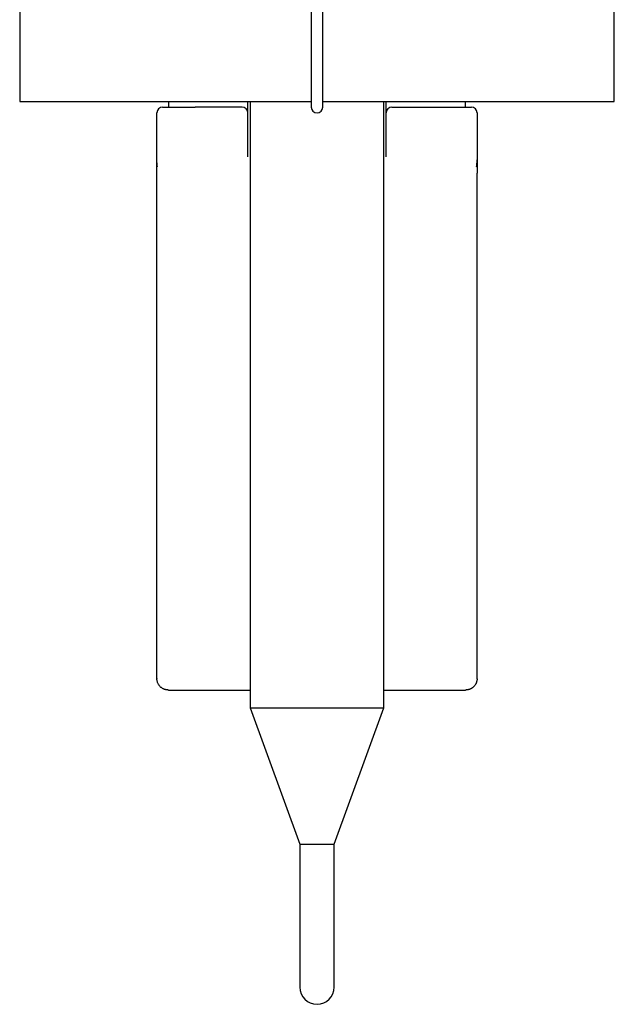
# Model space of a CAD drawing. Header units: millimetres. Extents: x 8 to 564, y 12 to 489.
# Tile 52 of 79: x 271 to 324, y 304 to 390. Entities that reach past the tile are written whole.
import ezdxf

# ---------------------------------------------------------------- set-up
doc = ezdxf.new("R2010")
doc.units = ezdxf.units.MM

msp = doc.modelspace()

# ---------------------------------------------------------------- linework, layer by layer
at = {"color": 7, "linetype": 'Continuous', "lineweight": 30}
for p, q in [((297, 416.561), (297, 382.561)), ((298, 382.561), (298, 416.561)), ((271.5, 392.061), (271.5, 383.061)), ((323.5, 383.061), (323.5, 392.061)), ((271.5, 383.061), (297, 383.061)), ((284, 382.561), (286.856, 382.561)), ((284.5, 383.061), (284.5, 382.561)), ((290.95, 382.561), (286.856, 382.561)), ((291.45, 382.061), (291.45, 383.061)), ((291.65, 383.061), (291.65, 330.013)), ((298, 383.061), (323.5, 383.061)), ((303.35, 330.013), (303.35, 383.061)), ((303.55, 382.061), (303.55, 383.061)), ((304.05, 382.561), (308.144, 382.561)), ((308.144, 382.561), (311, 382.561)), ((310.5, 382.561), (310.5, 383.061)), ((283.5, 377.939), (283.5, 382.061)), ((291.45, 378.522), (291.45, 382.061)), ((303.55, 378.522), (303.55, 382.061)), ((311.5, 382.061), (311.5, 377.939)), ((291.45, 378.22), (291.45, 378.522)), ((303.55, 378.22), (303.55, 378.522)), ((283.5, 332.561), (283.5, 376.775)), ((311.5, 332.561), (311.5, 376.775)), ((284.696, 331.561), (291.65, 331.561)), ((303.35, 331.561), (310.304, 331.561)), ((291.65, 330.013), (296, 318.061)), ((291.65, 330.013), (303.35, 330.013)), ((299, 318.061), (303.35, 330.013)), ((296, 318.061), (296, 305.561)), ((296, 318.061), (299, 318.061)), ((299, 305.561), (299, 318.061))]:
    msp.add_line(p, q, dxfattribs=at)
for centre, radius, start, end in [((284, 382.061), 0.5, 90, 180), ((290.95, 382.061), 0.5, 0, 90), ((297.5, 382.561), 0.5, 180, 0), ((304.05, 382.061), 0.5, 90, 180), ((311, 382.061), 0.5, 0, 90), ((284.5, 332.561), 1, 180, 181.67791), ((310.5, 332.561), 1, 358.32209, 0), ((297.5, 305.561), 1.5, 180, 0)]:
    msp.add_arc(centre, radius, start, end, dxfattribs=at)
for points, knots in [([(283.544, 377.341), (283.541, 377.353), (283.536, 377.379), (283.53, 377.421), (283.525, 377.46), (283.521, 377.494), (283.518, 377.524), (283.515, 377.555), (283.512, 377.587), (283.509, 377.633), (283.505, 377.694), (283.502, 377.773), (283.5, 377.855), (283.5, 377.911), (283.5, 377.939)], [0, 0, 0, 0, 0.079978, 0.160686, 0.242661, 0.292678, 0.343442, 0.395054, 0.447612, 0.501205, 0.620201, 0.742462, 0.868814, 1, 1, 1, 1]), ([(283.5, 376.775), (283.5, 376.802), (283.5, 376.856), (283.5, 376.936), (283.5, 377.016), (283.5, 377.096), (283.5, 377.175), (283.5, 377.251), (283.5, 377.324), (283.5, 377.392), (283.5, 377.461), (283.5, 377.529), (283.5, 377.612), (283.5, 377.711), (283.5, 377.825), (283.5, 377.901), (283.5, 377.939)], [0, 0, 0, 0, 0.06896, 0.137968, 0.206951, 0.275716, 0.344489, 0.413219, 0.471618, 0.530139, 0.588893, 0.647751, 0.706435, 0.80431, 0.90221, 1, 1, 1, 1]), ([(311.456, 377.341), (311.459, 377.353), (311.464, 377.379), (311.47, 377.421), (311.475, 377.46), (311.479, 377.494), (311.482, 377.524), (311.485, 377.555), (311.488, 377.586), (311.491, 377.632), (311.495, 377.694), (311.498, 377.773), (311.5, 377.855), (311.5, 377.911), (311.5, 377.939)], [0, 0, 0, 0, 0.07992, 0.160564, 0.242468, 0.292438, 0.343151, 0.39471, 0.44721, 0.500742, 0.619864, 0.742244, 0.868707, 1, 1, 1, 1]), ([(311.5, 377.939), (311.5, 377.899), (311.5, 377.818), (311.5, 377.698), (311.5, 377.578), (311.5, 377.479), (311.5, 377.398), (311.5, 377.338), (311.5, 377.277), (311.5, 377.217), (311.5, 377.156), (311.5, 377.081), (311.5, 376.99), (311.5, 376.883), (311.5, 376.811), (311.5, 376.775)], [0, 0, 0, 0, 0.103361, 0.206743, 0.30987, 0.412998, 0.464669, 0.516318, 0.568164, 0.620092, 0.672117, 0.724096, 0.816088, 0.908104, 1, 1, 1, 1]), ([(284.5, 331.561), (284.489, 331.562), (284.466, 331.562), (284.429, 331.564), (284.393, 331.567), (284.358, 331.571), (284.316, 331.578), (284.268, 331.588), (284.215, 331.603), (284.162, 331.62), (284.101, 331.643), (284.033, 331.676), (283.959, 331.719), (283.889, 331.768), (283.824, 331.823), (283.763, 331.884), (283.708, 331.95), (283.658, 332.02), (283.615, 332.094), (283.578, 332.171), (283.549, 332.25), (283.526, 332.331), (283.511, 332.405), (283.503, 332.473), (283.501, 332.512), (283.5, 332.532)], [0, 0, 0, 0, 0.026088, 0.052177, 0.074867, 0.097654, 0.120408, 0.156014, 0.191728, 0.2275, 0.263186, 0.318701, 0.374415, 0.43013, 0.485646, 0.541209, 0.596983, 0.652749, 0.7083, 0.762049, 0.816004, 0.869954, 0.923696, 0.961848, 1, 1, 1, 1]), ([(311.5, 332.532), (311.498, 332.505), (311.495, 332.451), (311.483, 332.371), (311.464, 332.292), (311.439, 332.215), (311.408, 332.14), (311.371, 332.069), (311.329, 332), (311.281, 331.935), (311.228, 331.874), (311.169, 331.817), (311.107, 331.765), (311.044, 331.721), (310.982, 331.685), (310.922, 331.654), (310.859, 331.627), (310.795, 331.605), (310.733, 331.588), (310.674, 331.576), (310.623, 331.569), (310.577, 331.564), (310.536, 331.562), (310.512, 331.562), (310.5, 331.561)], [0, 0, 0, 0, 0.051774, 0.103737, 0.155701, 0.207477, 0.25921, 0.311123, 0.36304, 0.414782, 0.467434, 0.520261, 0.573094, 0.625755, 0.669728, 0.713883, 0.758063, 0.802139, 0.846044, 0.881538, 0.916975, 0.94457, 0.972119, 1, 1, 1, 1]), ([(284.5, 331.561), (284.514, 331.561), (284.54, 331.561), (284.579, 331.561), (284.611, 331.561), (284.638, 331.561), (284.659, 331.561), (284.678, 331.561), (284.69, 331.561), (284.696, 331.561)], [0, 0, 0, 0, 0.234519, 0.44059, 0.618831, 0.734829, 0.836325, 0.924242, 1, 1, 1, 1]), ([(310.304, 331.561), (310.31, 331.561), (310.322, 331.561), (310.341, 331.561), (310.362, 331.561), (310.389, 331.561), (310.421, 331.561), (310.46, 331.561), (310.486, 331.561), (310.5, 331.561)], [0, 0, 0, 0, 0.075758, 0.163675, 0.265171, 0.381169, 0.55941, 0.765481, 1, 1, 1, 1])]:
    msp.add_open_spline(points, degree=3, knots=knots, dxfattribs=at)

doc.saveas('drawing.dxf')
